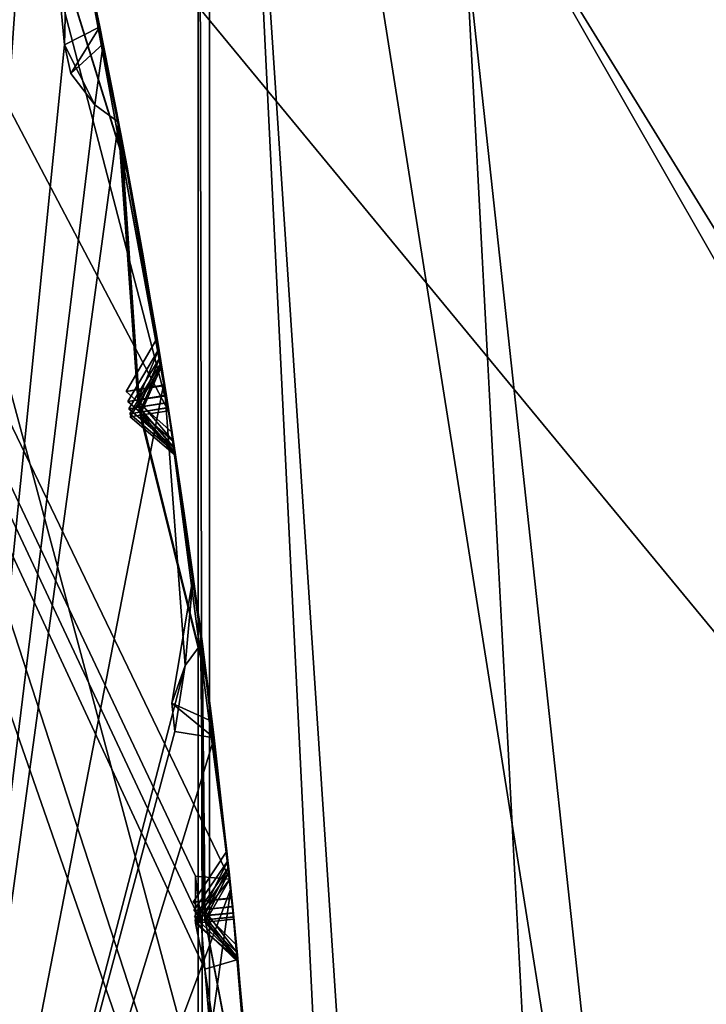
# Model space of a CAD drawing. Header units: millimetres. Extents: x -29 to 28.8, y -75.2 to 10.
# Tile 222 of 256: x 11.169 to 12.05, y -34.775 to -33.511. Entities that reach past the tile are written whole.
import ezdxf

# ---------------------------------------------------------------- set-up
doc = ezdxf.new("R2010")
doc.units = ezdxf.units.MM
doc.header["$LTSCALE"] = 88.413066
for name, color, linetype in [('103', 7, 'CONTINUOUS'), ('106', 7, 'CONTINUOUS'), ('18', 7, 'CONTINUOUS'), ('19', 7, 'CONTINUOUS'), ('2', 7, 'CONTINUOUS'), ('3', 7, 'CONTINUOUS'), ('360', 7, 'CONTINUOUS'), ('369', 7, 'CONTINUOUS'), ('381', 7, 'CONTINUOUS'), ('383', 7, 'CONTINUOUS'), ('388', 7, 'CONTINUOUS'), ('521', 7, 'CONTINUOUS'), ('522', 7, 'CONTINUOUS'), ('524', 7, 'CONTINUOUS'), ('527', 7, 'CONTINUOUS'), ('530', 7, 'CONTINUOUS'), ('533', 7, 'CONTINUOUS'), ('535', 7, 'CONTINUOUS'), ('536', 7, 'CONTINUOUS'), ('667', 7, 'CONTINUOUS'), ('668', 7, 'CONTINUOUS'), ('671', 7, 'CONTINUOUS'), ('674', 7, 'CONTINUOUS'), ('677', 7, 'CONTINUOUS'), ('680', 7, 'CONTINUOUS'), ('681', 7, 'CONTINUOUS'), ('7', 7, 'CONTINUOUS'), ('738', 7, 'CONTINUOUS')]:
    doc.layers.add(name, color=color, linetype=linetype)

msp = doc.modelspace()

# ---------------------------------------------------------------- linework, layer by layer
at = {"layer": '103', "linetype": 'CONTINUOUS'}
msp.add_3dface([(11.65, -35.8, 24.4), (9.425, -28.9523, 24.4), (11.15, -35.8, 24.9), (11.65, -35.8, 24.4)], dxfattribs=at)
at = {"layer": '106', "linetype": 'CONTINUOUS'}
for points in [[(9.425, -28.9523, 24.4), (11.65, -35.8, 24.4), (8.2167, -29.8302, -4.1), (9.425, -28.9523, 24.4)], [(8.2167, -29.8302, -4.1), (11.65, -35.8, 24.4), (10.1564, -35.8, -4.1), (8.2167, -29.8302, -4.1)]]:
    msp.add_3dface(points, dxfattribs=at)
at = {"layer": '18', "linetype": 'CONTINUOUS'}
for points in [[(11.6428, -35.8, 122.734), (10.4618, -32.4019, 122.5), (10.0829, -29.9786, 122.734), (11.6428, -35.8, 122.734)], [(11.6428, -35.8, 122.734), (10.0829, -29.9786, 122.734), (11.3982, -32.0965, 123.3264), (11.6428, -35.8, 122.734)], [(11.3982, -39.5035, 123.3264), (11.6428, -35.8, 122.734), (11.3982, -32.0965, 123.3264), (11.3982, -39.5035, 123.3264)], [(10.9997, -35.8, 122.5), (10.4618, -32.4019, 122.5), (11.6428, -35.8, 122.734), (10.9997, -35.8, 122.5)]]:
    msp.add_3dface(points, dxfattribs=at)
at = {"layer": '19', "linetype": 'CONTINUOUS'}
for points in [[(11.4127, -32.0918, 123.4125), (11.4127, -39.5082, 123.4125), (11.3982, -32.0965, 123.3264), (11.4127, -32.0918, 123.4125)], [(11.4127, -39.5082, 123.4125), (11.3982, -39.5035, 123.3264), (11.3982, -32.0965, 123.3264), (11.4127, -39.5082, 123.4125)]]:
    msp.add_3dface(points, dxfattribs=at)
at = {"layer": '2', "linetype": 'CONTINUOUS'}
for points in [[(12.8389, -54.3, 150.1703), (10.9211, -17.8, 153.9358), (10.92, -54.3, 153.9369), (12.8389, -54.3, 150.1703)], [(12.839, -17.8, 150.1724), (10.9211, -17.8, 153.9358), (12.8389, -54.3, 150.1703), (12.839, -17.8, 150.1724)]]:
    msp.add_3dface(points, dxfattribs=at)
at = {"layer": '3', "linetype": 'CONTINUOUS'}
for points in [[(11.4127, -39.5082, 123.4125), (11.4127, -32.0918, 123.4125), (11.7213, -38.3712, 135.4117), (11.4127, -39.5082, 123.4125)], [(11.7213, -38.3712, 135.4117), (11.4127, -32.0918, 123.4125), (12, -35.7999, 136.3481), (11.7213, -38.3712, 135.4117)], [(12, -35.7999, 136.3481), (11.4127, -32.0918, 123.4125), (11.7213, -33.2288, 135.4117), (12, -35.7999, 136.3481)]]:
    msp.add_3dface(points, dxfattribs=at)
at = {"layer": '360', "color": 7, "linetype": 'CONTINUOUS', "true_color": 0xe7d0ff}
for points in [[(9.4768, -40.9934, -17.0066), (18.8556, -31.1187, -18.7208), (15.988, -40.8072, -11.4625), (9.4768, -40.9934, -17.0066)], [(9.4768, -33.502, -23.5613), (18.8556, -31.1187, -18.7208), (9.4768, -40.9934, -17.0066), (9.4768, -33.502, -23.5613)]]:
    msp.add_3dface(points, dxfattribs=at)
at = {"layer": '369', "linetype": 'CONTINUOUS'}
for points in [[(10.9516, -28.7919, 12.3668), (12.9513, -35.3772, 12.0488), (13.1424, -35.4344, 12.3924), (10.9516, -28.7919, 12.3668)], [(12.2039, -31.6775, 12.0268), (12.9513, -35.3772, 12.0488), (10.9516, -28.7919, 12.3668), (12.2039, -31.6775, 12.0268)], [(12.5934, -31.2885, 12.5), (10.9516, -28.7919, 12.3668), (13.1424, -35.4344, 12.3924), (12.5934, -31.2885, 12.5)]]:
    msp.add_3dface(points, dxfattribs=at)
at = {"layer": '381', "linetype": 'CONTINUOUS'}
for points in [[(11.1373, -33.1379, -104.3514), (11, -35.8, -103.9), (11.1883, -33.1405, -104.4), (11.1373, -33.1379, -104.3514)], [(11.1883, -33.1405, -104.4), (11, -35.8, -103.9), (11.2266, -33.5435, -104.3515), (11.1883, -33.1405, -104.4)], [(11.2316, -33.3302, -104.4), (11.1883, -33.1405, -104.4), (11.2266, -33.5435, -104.3515), (11.2316, -33.3302, -104.4)], [(11.2718, -33.5205, -104.4), (11.2316, -33.3302, -104.4), (11.2266, -33.5435, -104.3515), (11.2718, -33.5205, -104.4)], [(11.2266, -33.5435, -104.3515), (11, -35.8, -103.9), (11.2655, -33.6204, -104.3744), (11.2266, -33.5435, -104.3515)], [(11.2655, -33.6204, -104.3744), (11, -35.8, -103.9), (11.2958, -33.6427, -104.4), (11.2655, -33.6204, -104.3744)], [(11.2958, -33.6427, -104.4), (11, -35.8, -103.9), (11.3544, -33.9759, -104.4), (11.2958, -33.6427, -104.4)], [(11.3544, -33.9759, -104.4), (11, -35.8, -103.9), (11.3815, -34.3404, -104.3747), (11.3544, -33.9759, -104.4)], [(11.4032, -34.3107, -104.4), (11.3544, -33.9759, -104.4), (11.3815, -34.3404, -104.3747), (11.4032, -34.3107, -104.4)], [(11.3815, -34.3404, -104.3747), (11, -35.8, -103.9), (11.3682, -34.4248, -104.3514), (11.3815, -34.3404, -104.3747)], [(11.3682, -34.4248, -104.3514), (11, -35.8, -103.9), (11.4185, -34.4332, -104.4), (11.3682, -34.4248, -104.3514)], [(11.4185, -34.4332, -104.4), (11, -35.8, -103.9), (11.44, -34.6266, -104.4), (11.4185, -34.4332, -104.4)], [(11.44, -34.6266, -104.4), (11, -35.8, -103.9), (11.4106, -34.8379, -104.3515), (11.44, -34.6266, -104.4)], [(11.4582, -34.8203, -104.4), (11.44, -34.6266, -104.4), (11.4106, -34.8379, -104.3515), (11.4582, -34.8203, -104.4)]]:
    msp.add_3dface(points, dxfattribs=at)
at = {"layer": '383', "linetype": 'CONTINUOUS'}
for points in [[(11, -35.8, -114.9), (8.8992, -29.3344, -114.9), (11.5, -35.8, -114.4), (11, -35.8, -114.9)], [(11.5, -35.8, -114.4), (8.8992, -29.3344, -114.9), (11.4067, -34.73, -114.4433), (11.5, -35.8, -114.4)], [(11.4067, -34.73, -114.4433), (8.8992, -29.3344, -114.9), (11.4018, -34.6702, -114.4424), (11.4067, -34.73, -114.4433)], [(11.4018, -34.6702, -114.4424), (8.8992, -29.3344, -114.9), (11.3948, -34.6108, -114.4433), (11.4018, -34.6702, -114.4424)], [(11.3948, -34.6108, -114.4433), (8.8992, -29.3344, -114.9), (11.4387, -34.6145, -114.4), (11.3948, -34.6108, -114.4433)], [(11.4387, -34.6145, -114.4), (8.8992, -29.3344, -114.9), (11.3606, -34.0146, -114.4), (11.4387, -34.6145, -114.4)], [(11.3606, -34.0146, -114.4), (8.8992, -29.3344, -114.9), (11.2104, -33.4368, -114.4433), (11.3606, -34.0146, -114.4)], [(11.2509, -33.4194, -114.4), (11.3606, -34.0146, -114.4), (11.2104, -33.4368, -114.4433), (11.2509, -33.4194, -114.4)], [(11.4489, -34.7175, -114.4), (11.4875, -35.2643, -114.4), (11.4067, -34.73, -114.4433), (11.4489, -34.7175, -114.4)], [(11.4875, -35.2643, -114.4), (11.5, -35.8, -114.4), (11.4067, -34.73, -114.4433), (11.4875, -35.2643, -114.4)]]:
    msp.add_3dface(points, dxfattribs=at)
at = {"layer": '388', "linetype": 'CONTINUOUS'}
for points in [[(11.2316, -33.3302, -104.4), (11.2718, -33.5205, -104.4), (11.2342, -33.3418, -105.8041), (11.2316, -33.3302, -104.4)], [(11.2932, -33.6289, -105.3772), (11.2342, -33.3418, -105.8041), (11.2762, -33.5422, -104.4298), (11.2932, -33.6289, -105.3772)], [(11.2762, -33.5422, -104.4298), (11.2342, -33.3418, -105.8041), (11.2718, -33.5205, -104.4), (11.2762, -33.5422, -104.4298)], [(11.2952, -33.6395, -106.4228), (11.2366, -33.3528, -107.78), (11.2344, -33.3426, -105.9808), (11.2952, -33.6395, -106.4228)], [(11.2956, -33.6413, -107.3226), (11.2366, -33.3528, -107.78), (11.2952, -33.6395, -106.4228), (11.2956, -33.6413, -107.3226)], [(11.2973, -33.6503, -108.4364), (11.2383, -33.3606, -109.8713), (11.2367, -33.3534, -107.9648), (11.2973, -33.6503, -108.4364)], [(11.2979, -33.6535, -109.3841), (11.2383, -33.3606, -109.8713), (11.2973, -33.6503, -108.4364), (11.2979, -33.6535, -109.3841)], [(11.2984, -33.6561, -110.5544), (11.2394, -33.3658, -112.0507), (11.2384, -33.361, -110.0626), (11.2984, -33.6561, -110.5544)], [(11.2988, -33.6581, -111.5479), (11.2394, -33.3658, -112.0507), (11.2984, -33.6561, -110.5544), (11.2988, -33.6581, -111.5479)], [(11.2992, -33.6601, -112.7534), (11.2401, -33.3688, -114.29), (11.2395, -33.3661, -112.2468), (11.2992, -33.6601, -112.7534)], [(11.2996, -33.6626, -113.7744), (11.2401, -33.3688, -114.29), (11.2992, -33.6601, -112.7534), (11.2996, -33.6626, -113.7744)], [(11.2471, -33.4015, -105.8921), (11.3046, -33.6893, -105.4641), (11.3063, -33.6984, -106.3331), (11.2471, -33.4015, -105.8921)], [(11.2492, -33.4112, -107.8721), (11.3068, -33.7007, -107.4132), (11.3082, -33.7083, -108.3429), (11.2492, -33.4112, -107.8721)], [(11.2506, -33.4181, -109.9668), (11.3088, -33.7117, -109.4787), (11.309, -33.7129, -110.4571), (11.2506, -33.4181, -109.9668)], [(11.3606, -34.0146, -114.4), (11.2509, -33.4194, -114.4), (11.3604, -34.0134, -113.3625), (11.3606, -34.0146, -114.4)], [(11.3604, -34.0134, -113.3625), (11.2509, -33.4194, -114.4), (11.3103, -33.7197, -113.8734), (11.3604, -34.0134, -113.3625)], [(11.2516, -33.4228, -112.1487), (11.3095, -33.7155, -111.6453), (11.3098, -33.7171, -112.655), (11.2516, -33.4228, -112.1487)], [(11.312, -33.7289, -104.6875), (11.2932, -33.6289, -105.3772), (11.2762, -33.5422, -104.4298), (11.312, -33.7289, -104.6875)], [(11.3453, -33.9199, -104.9539), (11.2932, -33.6289, -105.3772), (11.312, -33.7289, -104.6875), (11.3453, -33.9199, -104.9539)], [(11.3476, -33.9343, -106.8666), (11.2956, -33.6413, -107.3226), (11.2952, -33.6395, -106.4228), (11.3476, -33.9343, -106.8666)], [(11.2958, -33.6427, -104.4), (11.3544, -33.9759, -104.4), (11.3265, -33.8097, -104.6304), (11.2958, -33.6427, -104.4)], [(11.3493, -33.9446, -108.9071), (11.2979, -33.6535, -109.3841), (11.2973, -33.6503, -108.4364), (11.3493, -33.9446, -108.9071)], [(11.3505, -33.9516, -111.0488), (11.2988, -33.6581, -111.5479), (11.2984, -33.6561, -110.5544), (11.3505, -33.9516, -111.0488)], [(11.3512, -33.9561, -113.2636), (11.2996, -33.6626, -113.7744), (11.2992, -33.6601, -112.7534), (11.3512, -33.9561, -113.2636)], [(11.3046, -33.6893, -105.4641), (11.3552, -33.981, -105.0397), (11.3063, -33.6984, -106.3331), (11.3046, -33.6893, -105.4641)], [(11.3552, -33.981, -105.0397), (11.3572, -33.9932, -106.776), (11.3063, -33.6984, -106.3331), (11.3552, -33.981, -105.0397)], [(11.3068, -33.7007, -107.4132), (11.3573, -33.9939, -106.9569), (11.3082, -33.7083, -108.3429), (11.3068, -33.7007, -107.4132)], [(11.3573, -33.9939, -106.9569), (11.3587, -34.0026, -108.8129), (11.3082, -33.7083, -108.3429), (11.3573, -33.9939, -106.9569)], [(11.3088, -33.7117, -109.4787), (11.3587, -34.0031, -109.0011), (11.309, -33.7129, -110.4571), (11.3088, -33.7117, -109.4787)], [(11.3587, -34.0031, -109.0011), (11.3597, -34.0091, -110.9517), (11.309, -33.7129, -110.4571), (11.3587, -34.0031, -109.0011)], [(11.3095, -33.7155, -111.6453), (11.3597, -34.0094, -111.1457), (11.3098, -33.7171, -112.655), (11.3095, -33.7155, -111.6453)], [(11.3597, -34.0094, -111.1457), (11.3603, -34.0132, -113.1647), (11.3098, -33.7171, -112.655), (11.3597, -34.0094, -111.1457)], [(11.3544, -33.9759, -104.4), (11.3551, -33.9801, -104.8676), (11.3265, -33.8097, -104.6304), (11.3544, -33.9759, -104.4)], [(11.3544, -33.9759, -104.4), (11.4032, -34.3107, -104.4), (11.3803, -34.1449, -104.6331), (11.3544, -33.9759, -104.4)], [(11.3551, -33.9801, -104.8676), (11.3544, -33.9759, -104.4), (11.3803, -34.1449, -104.6331), (11.3551, -33.9801, -104.8676)], [(11.3985, -34.2752, -105.4565), (11.3572, -33.9932, -106.776), (11.3552, -33.981, -105.0397), (11.3985, -34.2752, -105.4565)], [(11.3996, -34.2838, -106.3334), (11.3572, -33.9932, -106.776), (11.3985, -34.2752, -105.4565), (11.3996, -34.2838, -106.3334)], [(11.401, -34.2941, -107.415), (11.3587, -34.0026, -108.8129), (11.3573, -33.9939, -106.9569), (11.401, -34.2941, -107.415)], [(11.4016, -34.2986, -108.3361), (11.3587, -34.0026, -108.8129), (11.401, -34.2941, -107.415), (11.4016, -34.2986, -108.3361)], [(11.4021, -34.303, -109.4851), (11.3597, -34.0091, -110.9517), (11.3587, -34.0031, -109.0011), (11.4021, -34.303, -109.4851)], [(11.4023, -34.3044, -110.4563), (11.3597, -34.0091, -110.9517), (11.4021, -34.303, -109.4851), (11.4023, -34.3044, -110.4563)], [(11.4026, -34.3062, -111.6445), (11.3603, -34.0132, -113.1647), (11.3597, -34.0094, -111.1457), (11.4026, -34.3062, -111.6445)], [(11.403, -34.3095, -112.6542), (11.3603, -34.0132, -113.1647), (11.4026, -34.3062, -111.6445), (11.403, -34.3095, -112.6542)], [(11.4031, -34.3099, -113.8741), (11.3606, -34.0146, -114.4), (11.3604, -34.0134, -113.3625), (11.4031, -34.3099, -113.8741)], [(11.4387, -34.6145, -114.4), (11.3606, -34.0146, -114.4), (11.4031, -34.3099, -113.8741), (11.4387, -34.6145, -114.4)], [(11.3647, -34.0412, -104.9532), (11.3918, -34.226, -104.6903), (11.4063, -34.3353, -105.369), (11.3647, -34.0412, -104.9532)], [(11.3665, -34.0528, -106.8661), (11.4075, -34.344, -106.4224), (11.4086, -34.3529, -107.3232), (11.3665, -34.0528, -106.8661)], [(11.3678, -34.0611, -108.9068), (11.4092, -34.3577, -108.4291), (11.4097, -34.3613, -109.3905), (11.3678, -34.0611, -108.9068)], [(11.3687, -34.0669, -111.0486), (11.4098, -34.3627, -110.5524), (11.41, -34.3638, -111.5467), (11.3687, -34.0669, -111.0486)], [(11.3692, -34.0706, -113.2635), (11.4104, -34.3673, -112.7524), (11.4104, -34.3673, -113.7749), (11.3692, -34.0706, -113.2635)], [(11.3918, -34.226, -104.6903), (11.4159, -34.4121, -104.4293), (11.4063, -34.3353, -105.369), (11.3918, -34.226, -104.6903)], [(11.4349, -34.5785, -105.8927), (11.3996, -34.2838, -106.3334), (11.3985, -34.2752, -105.4565), (11.4349, -34.5785, -105.8927)], [(11.4362, -34.5908, -107.8725), (11.4016, -34.2986, -108.3361), (11.401, -34.2941, -107.415), (11.4362, -34.5908, -107.8725)], [(11.4372, -34.5994, -109.967), (11.4023, -34.3044, -110.4563), (11.4021, -34.303, -109.4851), (11.4372, -34.5994, -109.967)], [(11.4378, -34.6052, -112.1488), (11.403, -34.3095, -112.6542), (11.4026, -34.3062, -111.6445), (11.4378, -34.6052, -112.1488)], [(11.4185, -34.4332, -104.4), (11.44, -34.6266, -104.4), (11.4063, -34.3353, -105.369), (11.4185, -34.4332, -104.4)], [(11.44, -34.6266, -104.4), (11.4412, -34.6384, -105.8041), (11.4063, -34.3353, -105.369), (11.44, -34.6266, -104.4)], [(11.4159, -34.4121, -104.4293), (11.4185, -34.4332, -104.4), (11.4063, -34.3353, -105.369), (11.4159, -34.4121, -104.4293)], [(11.4075, -34.344, -106.4224), (11.4413, -34.6392, -105.9808), (11.4086, -34.3529, -107.3232), (11.4075, -34.344, -106.4224)], [(11.4413, -34.6392, -105.9808), (11.4423, -34.6496, -107.78), (11.4086, -34.3529, -107.3232), (11.4413, -34.6392, -105.9808)], [(11.4092, -34.3577, -108.4291), (11.4424, -34.6502, -107.9648), (11.4097, -34.3613, -109.3905), (11.4092, -34.3577, -108.4291)], [(11.4424, -34.6502, -107.9648), (11.4431, -34.6576, -109.8713), (11.4097, -34.3613, -109.3905), (11.4424, -34.6502, -107.9648)], [(11.4098, -34.3627, -110.5524), (11.4432, -34.658, -110.0626), (11.41, -34.3638, -111.5467), (11.4098, -34.3627, -110.5524)], [(11.4432, -34.658, -110.0626), (11.4436, -34.6629, -112.0507), (11.41, -34.3638, -111.5467), (11.4432, -34.658, -110.0626)], [(11.4437, -34.6631, -112.2468), (11.4439, -34.6659, -114.29), (11.4104, -34.3673, -113.7749), (11.4437, -34.6631, -112.2468)], [(11.4104, -34.3673, -112.7524), (11.4437, -34.6631, -112.2468), (11.4104, -34.3673, -113.7749), (11.4104, -34.3673, -112.7524)], [(11.44, -34.6266, -104.4), (11.4582, -34.8203, -104.4), (11.4412, -34.6384, -105.8041), (11.44, -34.6266, -104.4)], [(11.467, -34.93, -105.3777), (11.4412, -34.6384, -105.8041), (11.4601, -34.8423, -104.4298), (11.467, -34.93, -105.3777)], [(11.4601, -34.8423, -104.4298), (11.4412, -34.6384, -105.8041), (11.4582, -34.8203, -104.4), (11.4601, -34.8423, -104.4298)], [(11.4675, -34.9357, -106.4148), (11.4423, -34.6496, -107.78), (11.4413, -34.6392, -105.9808), (11.4675, -34.9357, -106.4148)], [(11.4684, -34.9476, -107.3155), (11.4423, -34.6496, -107.78), (11.4675, -34.9357, -106.4148), (11.4684, -34.9476, -107.3155)], [(11.4687, -34.9526, -108.4371), (11.4431, -34.6576, -109.8713), (11.4424, -34.6502, -107.9648), (11.4687, -34.9526, -108.4371)], [(11.4689, -34.9553, -109.3842), (11.4431, -34.6576, -109.8713), (11.4687, -34.9526, -108.4371), (11.4689, -34.9553, -109.3842)], [(11.4691, -34.957, -110.5528), (11.4436, -34.6629, -112.0507), (11.4432, -34.658, -110.0626), (11.4691, -34.957, -110.5528)], [(11.4693, -34.9607, -111.5468), (11.4436, -34.6629, -112.0507), (11.4691, -34.957, -110.5528), (11.4693, -34.9607, -111.5468)], [(11.4693, -34.9609, -112.7514), (11.4439, -34.6659, -114.29), (11.4437, -34.6631, -112.2468), (11.4693, -34.9609, -112.7514)], [(11.4701, -34.971, -113.7634), (11.4439, -34.6659, -114.29), (11.4693, -34.9609, -112.7514), (11.4701, -34.971, -113.7634)], [(11.4472, -34.6992, -105.8921), (11.4715, -34.9911, -105.465), (11.4718, -34.9954, -106.325), (11.4472, -34.6992, -105.8921)], [(11.4481, -34.7091, -107.8721), (11.4727, -35.0076, -107.4066), (11.4729, -35.0115, -108.3437), (11.4481, -34.7091, -107.8721)], [(11.4488, -34.7161, -109.9668), (11.4731, -35.0143, -109.4789), (11.4732, -35.0152, -110.4563), (11.4488, -34.7161, -109.9668)], [(11.4875, -35.2643, -114.4), (11.4489, -34.7175, -114.4), (11.4741, -35.0286, -113.8629), (11.4875, -35.2643, -114.4)], [(11.4493, -34.7209, -112.1487), (11.4735, -35.0191, -111.644), (11.4734, -35.0189, -112.6533), (11.4493, -34.7209, -112.1487)]]:
    msp.add_3dface(points, dxfattribs=at)
at = {"layer": '521', "linetype": 'CONTINUOUS'}
for points in [[(11.4439, -34.6659, -114.29), (11.4489, -34.7175, -114.4), (11.4071, -34.6696, -114.3226), (11.4439, -34.6659, -114.29)], [(11.4489, -34.7175, -114.4), (11.4439, -34.6659, -114.29), (11.4741, -35.0286, -113.8629), (11.4489, -34.7175, -114.4)], [(11.4439, -34.6659, -114.29), (11.4701, -34.971, -113.7634), (11.4741, -35.0286, -113.8629), (11.4439, -34.6659, -114.29)], [(11.4489, -34.7175, -114.4), (11.3947, -34.6709, -114.4035), (11.4071, -34.6696, -114.3226), (11.4489, -34.7175, -114.4)]]:
    msp.add_3dface(points, dxfattribs=at)
at = {"layer": '522', "linetype": 'CONTINUOUS'}
for points in [[(11.3948, -34.6108, -114.4433), (11.4387, -34.6145, -114.4), (11.3947, -34.6709, -114.4035), (11.3948, -34.6108, -114.4433)], [(11.3948, -34.6108, -114.4433), (11.3947, -34.6709, -114.4035), (11.4018, -34.6702, -114.4424), (11.3948, -34.6108, -114.4433)]]:
    msp.add_3dface(points, dxfattribs=at)
at = {"layer": '524', "linetype": 'CONTINUOUS'}
for points in [[(11.2509, -33.4194, -114.4), (11.2401, -33.3688, -114.29), (11.3103, -33.7197, -113.8734), (11.2509, -33.4194, -114.4)], [(11.2401, -33.3688, -114.29), (11.2996, -33.6626, -113.7744), (11.3103, -33.7197, -113.8734), (11.2401, -33.3688, -114.29)], [(11.2996, -33.6626, -113.7744), (11.3512, -33.9561, -113.2636), (11.3604, -34.0134, -113.3625), (11.2996, -33.6626, -113.7744)], [(11.2996, -33.6626, -113.7744), (11.3604, -34.0134, -113.3625), (11.3103, -33.7197, -113.8734), (11.2996, -33.6626, -113.7744)], [(11.3238, -34.0191, -113.3303), (11.3512, -33.9561, -113.2636), (11.311, -34.0211, -113.2636), (11.3238, -34.0191, -113.3303)], [(11.3604, -34.0134, -113.3625), (11.3512, -33.9561, -113.2636), (11.3238, -34.0191, -113.3303), (11.3604, -34.0134, -113.3625)], [(11.3692, -34.0706, -113.2635), (11.311, -34.0211, -113.2636), (11.3236, -34.019, -113.1973), (11.3692, -34.0706, -113.2635)], [(11.3603, -34.0132, -113.1647), (11.3692, -34.0706, -113.2635), (11.3236, -34.019, -113.1973), (11.3603, -34.0132, -113.1647)], [(11.4104, -34.3673, -112.7524), (11.3692, -34.0706, -113.2635), (11.3603, -34.0132, -113.1647), (11.4104, -34.3673, -112.7524)], [(11.4104, -34.3673, -112.7524), (11.3603, -34.0132, -113.1647), (11.403, -34.3095, -112.6542), (11.4104, -34.3673, -112.7524)], [(11.4437, -34.6631, -112.2468), (11.4104, -34.3673, -112.7524), (11.403, -34.3095, -112.6542), (11.4437, -34.6631, -112.2468)], [(11.4437, -34.6631, -112.2468), (11.403, -34.3095, -112.6542), (11.4378, -34.6052, -112.1488), (11.4437, -34.6631, -112.2468)], [(11.4069, -34.6667, -112.2149), (11.4378, -34.6052, -112.1488), (11.3939, -34.6679, -112.1488), (11.4069, -34.6667, -112.2149)], [(11.4437, -34.6631, -112.2468), (11.4378, -34.6052, -112.1488), (11.4069, -34.6667, -112.2149), (11.4437, -34.6631, -112.2468)], [(11.4493, -34.7209, -112.1487), (11.3939, -34.6679, -112.1488), (11.4066, -34.6666, -112.0833), (11.4493, -34.7209, -112.1487)], [(11.4436, -34.6629, -112.0507), (11.4493, -34.7209, -112.1487), (11.4066, -34.6666, -112.0833), (11.4436, -34.6629, -112.0507)], [(11.4735, -35.0191, -111.644), (11.4493, -34.7209, -112.1487), (11.4436, -34.6629, -112.0507), (11.4735, -35.0191, -111.644)], [(11.4735, -35.0191, -111.644), (11.4436, -34.6629, -112.0507), (11.4693, -34.9607, -111.5468), (11.4735, -35.0191, -111.644)]]:
    msp.add_3dface(points, dxfattribs=at)
at = {"layer": '527', "linetype": 'CONTINUOUS'}
for points in [[(11.3095, -33.7155, -111.6453), (11.2516, -33.4228, -112.1487), (11.2394, -33.3658, -112.0507), (11.3095, -33.7155, -111.6453)], [(11.3095, -33.7155, -111.6453), (11.2394, -33.3658, -112.0507), (11.2988, -33.6581, -111.5479), (11.3095, -33.7155, -111.6453)], [(11.3597, -34.0094, -111.1457), (11.3095, -33.7155, -111.6453), (11.2988, -33.6581, -111.5479), (11.3597, -34.0094, -111.1457)], [(11.3597, -34.0094, -111.1457), (11.2988, -33.6581, -111.5479), (11.3505, -33.9516, -111.0488), (11.3597, -34.0094, -111.1457)], [(11.3233, -34.0151, -111.1142), (11.3505, -33.9516, -111.0488), (11.3103, -34.017, -111.0487), (11.3233, -34.0151, -111.1142)], [(11.3597, -34.0094, -111.1457), (11.3505, -33.9516, -111.0488), (11.3233, -34.0151, -111.1142), (11.3597, -34.0094, -111.1457)], [(11.3597, -34.0091, -110.9517), (11.3687, -34.0669, -111.0486), (11.3228, -34.015, -110.9842), (11.3597, -34.0091, -110.9517)], [(11.4098, -34.3627, -110.5524), (11.3687, -34.0669, -111.0486), (11.3597, -34.0091, -110.9517), (11.4098, -34.3627, -110.5524)], [(11.4098, -34.3627, -110.5524), (11.3597, -34.0091, -110.9517), (11.4023, -34.3044, -110.4563), (11.4098, -34.3627, -110.5524)], [(11.3687, -34.0669, -111.0486), (11.3103, -34.017, -111.0487), (11.3228, -34.015, -110.9842), (11.3687, -34.0669, -111.0486)], [(11.4432, -34.658, -110.0626), (11.4098, -34.3627, -110.5524), (11.4023, -34.3044, -110.4563), (11.4432, -34.658, -110.0626)], [(11.4432, -34.658, -110.0626), (11.4023, -34.3044, -110.4563), (11.4372, -34.5994, -109.967), (11.4432, -34.658, -110.0626)], [(11.4064, -34.6616, -110.0316), (11.4372, -34.5994, -109.967), (11.3934, -34.6627, -109.9669), (11.4064, -34.6616, -110.0316)], [(11.4432, -34.658, -110.0626), (11.4372, -34.5994, -109.967), (11.4064, -34.6616, -110.0316), (11.4432, -34.658, -110.0626)], [(11.4488, -34.7161, -109.9668), (11.3934, -34.6627, -109.9669), (11.4058, -34.6613, -109.9035), (11.4488, -34.7161, -109.9668)], [(11.4431, -34.6576, -109.8713), (11.4488, -34.7161, -109.9668), (11.4058, -34.6613, -109.9035), (11.4431, -34.6576, -109.8713)], [(11.4731, -35.0143, -109.4789), (11.4488, -34.7161, -109.9668), (11.4431, -34.6576, -109.8713), (11.4731, -35.0143, -109.4789)], [(11.4731, -35.0143, -109.4789), (11.4431, -34.6576, -109.8713), (11.4689, -34.9553, -109.3842), (11.4731, -35.0143, -109.4789)]]:
    msp.add_3dface(points, dxfattribs=at)
at = {"layer": '530', "linetype": 'CONTINUOUS'}
for points in [[(11.3088, -33.7117, -109.4787), (11.2506, -33.4181, -109.9668), (11.2383, -33.3606, -109.8713), (11.3088, -33.7117, -109.4787)], [(11.3088, -33.7117, -109.4787), (11.2383, -33.3606, -109.8713), (11.2979, -33.6535, -109.3841), (11.3088, -33.7117, -109.4787)], [(11.3587, -34.0031, -109.0011), (11.3088, -33.7117, -109.4787), (11.2979, -33.6535, -109.3841), (11.3587, -34.0031, -109.0011)], [(11.3587, -34.0031, -109.0011), (11.2979, -33.6535, -109.3841), (11.3493, -33.9446, -108.9071), (11.3587, -34.0031, -109.0011)], [(11.3224, -34.0088, -108.9708), (11.3493, -33.9446, -108.9071), (11.3093, -34.0106, -108.9069), (11.3224, -34.0088, -108.9708)], [(11.3587, -34.0031, -109.0011), (11.3493, -33.9446, -108.9071), (11.3224, -34.0088, -108.9708), (11.3587, -34.0031, -109.0011)], [(11.3678, -34.0611, -108.9068), (11.3093, -34.0106, -108.9069), (11.3217, -34.0085, -108.8446), (11.3678, -34.0611, -108.9068)], [(11.3587, -34.0026, -108.8129), (11.3678, -34.0611, -108.9068), (11.3217, -34.0085, -108.8446), (11.3587, -34.0026, -108.8129)], [(11.4092, -34.3577, -108.4291), (11.3678, -34.0611, -108.9068), (11.3587, -34.0026, -108.8129), (11.4092, -34.3577, -108.4291)], [(11.4092, -34.3577, -108.4291), (11.3587, -34.0026, -108.8129), (11.4016, -34.2986, -108.3361), (11.4092, -34.3577, -108.4291)], [(11.4424, -34.6502, -107.9648), (11.4092, -34.3577, -108.4291), (11.4016, -34.2986, -108.3361), (11.4424, -34.6502, -107.9648)], [(11.4424, -34.6502, -107.9648), (11.4016, -34.2986, -108.3361), (11.4362, -34.5908, -107.8725), (11.4424, -34.6502, -107.9648)], [(11.4424, -34.6502, -107.9648), (11.4362, -34.5908, -107.8725), (11.3926, -34.6549, -107.8723), (11.4424, -34.6502, -107.9648)], [(11.4481, -34.7091, -107.8721), (11.3926, -34.6549, -107.8723), (11.4052, -34.6535, -107.8108), (11.4481, -34.7091, -107.8721)], [(11.4423, -34.6496, -107.78), (11.4481, -34.7091, -107.8721), (11.4052, -34.6535, -107.8108), (11.4423, -34.6496, -107.78)], [(11.4727, -35.0076, -107.4066), (11.4481, -34.7091, -107.8721), (11.4423, -34.6496, -107.78), (11.4727, -35.0076, -107.4066)], [(11.4727, -35.0076, -107.4066), (11.4423, -34.6496, -107.78), (11.4684, -34.9476, -107.3155), (11.4727, -35.0076, -107.4066)]]:
    msp.add_3dface(points, dxfattribs=at)
at = {"layer": '533', "linetype": 'CONTINUOUS'}
for points in [[(11.3068, -33.7007, -107.4132), (11.2492, -33.4112, -107.8721), (11.2366, -33.3528, -107.78), (11.3068, -33.7007, -107.4132)], [(11.3068, -33.7007, -107.4132), (11.2366, -33.3528, -107.78), (11.2956, -33.6413, -107.3226), (11.3068, -33.7007, -107.4132)], [(11.3573, -33.9939, -106.9569), (11.3068, -33.7007, -107.4132), (11.2956, -33.6413, -107.3226), (11.3573, -33.9939, -106.9569)], [(11.3573, -33.9939, -106.9569), (11.2956, -33.6413, -107.3226), (11.3476, -33.9343, -106.8666), (11.3573, -33.9939, -106.9569)], [(11.3573, -33.9939, -106.9569), (11.3476, -33.9343, -106.8666), (11.3078, -34.0014, -106.8664), (11.3573, -33.9939, -106.9569)], [(11.3572, -33.9932, -106.776), (11.3665, -34.0528, -106.8661), (11.3206, -33.9991, -106.8056), (11.3572, -33.9932, -106.776)], [(11.4075, -34.344, -106.4224), (11.3665, -34.0528, -106.8661), (11.3572, -33.9932, -106.776), (11.4075, -34.344, -106.4224)], [(11.4075, -34.344, -106.4224), (11.3572, -33.9932, -106.776), (11.3996, -34.2838, -106.3334), (11.4075, -34.344, -106.4224)], [(11.3665, -34.0528, -106.8661), (11.3078, -34.0014, -106.8664), (11.3206, -33.9991, -106.8056), (11.3665, -34.0528, -106.8661)], [(11.4413, -34.6392, -105.9808), (11.4075, -34.344, -106.4224), (11.3996, -34.2838, -106.3334), (11.4413, -34.6392, -105.9808)], [(11.4413, -34.6392, -105.9808), (11.3996, -34.2838, -106.3334), (11.4349, -34.5785, -105.8927), (11.4413, -34.6392, -105.9808)], [(11.4413, -34.6392, -105.9808), (11.4349, -34.5785, -105.8927), (11.3915, -34.6439, -105.8924), (11.4413, -34.6392, -105.9808)], [(11.4472, -34.6992, -105.8921), (11.3915, -34.6439, -105.8924), (11.4412, -34.6384, -105.8041), (11.4472, -34.6992, -105.8921)], [(11.4715, -34.9911, -105.465), (11.4472, -34.6992, -105.8921), (11.4412, -34.6384, -105.8041), (11.4715, -34.9911, -105.465)], [(11.4715, -34.9911, -105.465), (11.4412, -34.6384, -105.8041), (11.467, -34.93, -105.3777), (11.4715, -34.9911, -105.465)]]:
    msp.add_3dface(points, dxfattribs=at)
at = {"layer": '535', "linetype": 'CONTINUOUS'}
for points in [[(11.3815, -34.3404, -104.3747), (11.3682, -34.4248, -104.3514), (11.3644, -34.3884, -104.4077), (11.3815, -34.3404, -104.3747)], [(11.3682, -34.4248, -104.3514), (11.4185, -34.4332, -104.4), (11.3644, -34.3884, -104.4077), (11.3682, -34.4248, -104.3514)], [(11.4185, -34.4332, -104.4), (11.4159, -34.4121, -104.4293), (11.3644, -34.3884, -104.4077), (11.4185, -34.4332, -104.4)]]:
    msp.add_3dface(points, dxfattribs=at)
at = {"layer": '536', "linetype": 'CONTINUOUS'}
for points in [[(11.3046, -33.6893, -105.4641), (11.2471, -33.4015, -105.8921), (11.2342, -33.3418, -105.8041), (11.3046, -33.6893, -105.4641)], [(11.3046, -33.6893, -105.4641), (11.2342, -33.3418, -105.8041), (11.2932, -33.6289, -105.3772), (11.3046, -33.6893, -105.4641)], [(11.3552, -33.981, -105.0397), (11.3046, -33.6893, -105.4641), (11.2932, -33.6289, -105.3772), (11.3552, -33.981, -105.0397)], [(11.3552, -33.981, -105.0397), (11.2932, -33.6289, -105.3772), (11.3453, -33.9199, -104.9539), (11.3552, -33.981, -105.0397)], [(11.3552, -33.981, -105.0397), (11.3453, -33.9199, -104.9539), (11.3058, -33.9884, -104.9536), (11.3552, -33.981, -105.0397)], [(11.3647, -34.0412, -104.9532), (11.3058, -33.9884, -104.9536), (11.3551, -33.9801, -104.8676), (11.3647, -34.0412, -104.9532)], [(11.3647, -34.0412, -104.9532), (11.3551, -33.9801, -104.8676), (11.3803, -34.1449, -104.6331), (11.3647, -34.0412, -104.9532)], [(11.3918, -34.226, -104.6903), (11.3647, -34.0412, -104.9532), (11.3803, -34.1449, -104.6331), (11.3918, -34.226, -104.6903)], [(11.4032, -34.3107, -104.4), (11.3918, -34.226, -104.6903), (11.3803, -34.1449, -104.6331), (11.4032, -34.3107, -104.4)], [(11.3918, -34.226, -104.6903), (11.3815, -34.3404, -104.3747), (11.3644, -34.3884, -104.4077), (11.3918, -34.226, -104.6903)], [(11.4159, -34.4121, -104.4293), (11.3918, -34.226, -104.6903), (11.3644, -34.3884, -104.4077), (11.4159, -34.4121, -104.4293)], [(11.4032, -34.3107, -104.4), (11.3815, -34.3404, -104.3747), (11.3918, -34.226, -104.6903), (11.4032, -34.3107, -104.4)]]:
    msp.add_3dface(points, dxfattribs=at)
at = {"layer": '667', "linetype": 'CONTINUOUS'}
for points in [[(11.2718, -33.5205, -104.4), (11.2266, -33.5435, -104.3515), (11.2346, -33.5805, -104.4079), (11.2718, -33.5205, -104.4)], [(11.2762, -33.5422, -104.4298), (11.2718, -33.5205, -104.4), (11.2346, -33.5805, -104.4079), (11.2762, -33.5422, -104.4298)], [(11.2266, -33.5435, -104.3515), (11.2655, -33.6204, -104.3744), (11.2346, -33.5805, -104.4079), (11.2266, -33.5435, -104.3515)]]:
    msp.add_3dface(points, dxfattribs=at)
at = {"layer": '668', "linetype": 'CONTINUOUS'}
for points in [[(11.2655, -33.6204, -104.3744), (11.2762, -33.5422, -104.4298), (11.2346, -33.5805, -104.4079), (11.2655, -33.6204, -104.3744)], [(11.2655, -33.6204, -104.3744), (11.2958, -33.6427, -104.4), (11.2762, -33.5422, -104.4298), (11.2655, -33.6204, -104.3744)], [(11.2958, -33.6427, -104.4), (11.312, -33.7289, -104.6875), (11.2762, -33.5422, -104.4298), (11.2958, -33.6427, -104.4)], [(11.2958, -33.6427, -104.4), (11.3265, -33.8097, -104.6304), (11.312, -33.7289, -104.6875), (11.2958, -33.6427, -104.4)], [(11.3265, -33.8097, -104.6304), (11.3551, -33.9801, -104.8676), (11.312, -33.7289, -104.6875), (11.3265, -33.8097, -104.6304)], [(11.3453, -33.9199, -104.9539), (11.312, -33.7289, -104.6875), (11.3551, -33.9801, -104.8676), (11.3453, -33.9199, -104.9539)], [(11.3058, -33.9884, -104.9536), (11.3453, -33.9199, -104.9539), (11.3551, -33.9801, -104.8676), (11.3058, -33.9884, -104.9536)], [(11.3552, -33.981, -105.0397), (11.3058, -33.9884, -104.9536), (11.3647, -34.0412, -104.9532), (11.3552, -33.981, -105.0397)], [(11.3647, -34.0412, -104.9532), (11.4063, -34.3353, -105.369), (11.3552, -33.981, -105.0397), (11.3647, -34.0412, -104.9532)], [(11.4063, -34.3353, -105.369), (11.3985, -34.2752, -105.4565), (11.3552, -33.981, -105.0397), (11.4063, -34.3353, -105.369)], [(11.4063, -34.3353, -105.369), (11.4412, -34.6384, -105.8041), (11.3985, -34.2752, -105.4565), (11.4063, -34.3353, -105.369)], [(11.4349, -34.5785, -105.8927), (11.3985, -34.2752, -105.4565), (11.4412, -34.6384, -105.8041), (11.4349, -34.5785, -105.8927)], [(11.4349, -34.5785, -105.8927), (11.4412, -34.6384, -105.8041), (11.3915, -34.6439, -105.8924), (11.4349, -34.5785, -105.8927)], [(11.3915, -34.6439, -105.8924), (11.4472, -34.6992, -105.8921), (11.4413, -34.6392, -105.9808), (11.3915, -34.6439, -105.8924)], [(11.4472, -34.6992, -105.8921), (11.4718, -34.9954, -106.325), (11.4413, -34.6392, -105.9808), (11.4472, -34.6992, -105.8921)], [(11.4718, -34.9954, -106.325), (11.4675, -34.9357, -106.4148), (11.4413, -34.6392, -105.9808), (11.4718, -34.9954, -106.325)]]:
    msp.add_3dface(points, dxfattribs=at)
at = {"layer": '671', "linetype": 'CONTINUOUS'}
for points in [[(11.2471, -33.4015, -105.8921), (11.3063, -33.6984, -106.3331), (11.2344, -33.3426, -105.9808), (11.2471, -33.4015, -105.8921)], [(11.3063, -33.6984, -106.3331), (11.2952, -33.6395, -106.4228), (11.2344, -33.3426, -105.9808), (11.3063, -33.6984, -106.3331)], [(11.3063, -33.6984, -106.3331), (11.3572, -33.9932, -106.776), (11.2952, -33.6395, -106.4228), (11.3063, -33.6984, -106.3331)], [(11.2952, -33.6395, -106.4228), (11.3572, -33.9932, -106.776), (11.3206, -33.9991, -106.8056), (11.2952, -33.6395, -106.4228)], [(11.3476, -33.9343, -106.8666), (11.2952, -33.6395, -106.4228), (11.3206, -33.9991, -106.8056), (11.3476, -33.9343, -106.8666)], [(11.3476, -33.9343, -106.8666), (11.3206, -33.9991, -106.8056), (11.3078, -34.0014, -106.8664), (11.3476, -33.9343, -106.8666)], [(11.3078, -34.0014, -106.8664), (11.3665, -34.0528, -106.8661), (11.3573, -33.9939, -106.9569), (11.3078, -34.0014, -106.8664)], [(11.3665, -34.0528, -106.8661), (11.4086, -34.3529, -107.3232), (11.3573, -33.9939, -106.9569), (11.3665, -34.0528, -106.8661)], [(11.4086, -34.3529, -107.3232), (11.401, -34.2941, -107.415), (11.3573, -33.9939, -106.9569), (11.4086, -34.3529, -107.3232)], [(11.4086, -34.3529, -107.3232), (11.4423, -34.6496, -107.78), (11.401, -34.2941, -107.415), (11.4086, -34.3529, -107.3232)], [(11.401, -34.2941, -107.415), (11.4423, -34.6496, -107.78), (11.4052, -34.6535, -107.8108), (11.401, -34.2941, -107.415)], [(11.4362, -34.5908, -107.8725), (11.401, -34.2941, -107.415), (11.4052, -34.6535, -107.8108), (11.4362, -34.5908, -107.8725)], [(11.3926, -34.6549, -107.8723), (11.4362, -34.5908, -107.8725), (11.4052, -34.6535, -107.8108), (11.3926, -34.6549, -107.8723)], [(11.4481, -34.7091, -107.8721), (11.4424, -34.6502, -107.9648), (11.3926, -34.6549, -107.8723), (11.4481, -34.7091, -107.8721)], [(11.4481, -34.7091, -107.8721), (11.4729, -35.0115, -108.3437), (11.4424, -34.6502, -107.9648), (11.4481, -34.7091, -107.8721)], [(11.4729, -35.0115, -108.3437), (11.4687, -34.9526, -108.4371), (11.4424, -34.6502, -107.9648), (11.4729, -35.0115, -108.3437)]]:
    msp.add_3dface(points, dxfattribs=at)
at = {"layer": '674', "linetype": 'CONTINUOUS'}
for points in [[(11.2492, -33.4112, -107.8721), (11.3082, -33.7083, -108.3429), (11.2367, -33.3534, -107.9648), (11.2492, -33.4112, -107.8721)], [(11.3082, -33.7083, -108.3429), (11.2973, -33.6503, -108.4364), (11.2367, -33.3534, -107.9648), (11.3082, -33.7083, -108.3429)], [(11.3082, -33.7083, -108.3429), (11.3587, -34.0026, -108.8129), (11.2973, -33.6503, -108.4364), (11.3082, -33.7083, -108.3429)], [(11.2973, -33.6503, -108.4364), (11.3587, -34.0026, -108.8129), (11.3217, -34.0085, -108.8446), (11.2973, -33.6503, -108.4364)], [(11.3493, -33.9446, -108.9071), (11.2973, -33.6503, -108.4364), (11.3217, -34.0085, -108.8446), (11.3493, -33.9446, -108.9071)], [(11.3093, -34.0106, -108.9069), (11.3493, -33.9446, -108.9071), (11.3217, -34.0085, -108.8446), (11.3093, -34.0106, -108.9069)], [(11.3678, -34.0611, -108.9068), (11.3224, -34.0088, -108.9708), (11.3093, -34.0106, -108.9069), (11.3678, -34.0611, -108.9068)], [(11.4097, -34.3613, -109.3905), (11.3587, -34.0031, -109.0011), (11.3224, -34.0088, -108.9708), (11.4097, -34.3613, -109.3905)], [(11.3678, -34.0611, -108.9068), (11.4097, -34.3613, -109.3905), (11.3224, -34.0088, -108.9708), (11.3678, -34.0611, -108.9068)], [(11.4097, -34.3613, -109.3905), (11.4021, -34.303, -109.4851), (11.3587, -34.0031, -109.0011), (11.4097, -34.3613, -109.3905)], [(11.4097, -34.3613, -109.3905), (11.4431, -34.6576, -109.8713), (11.4021, -34.303, -109.4851), (11.4097, -34.3613, -109.3905)], [(11.4021, -34.303, -109.4851), (11.4431, -34.6576, -109.8713), (11.4058, -34.6613, -109.9035), (11.4021, -34.303, -109.4851)], [(11.4372, -34.5994, -109.967), (11.4021, -34.303, -109.4851), (11.4058, -34.6613, -109.9035), (11.4372, -34.5994, -109.967)], [(11.3934, -34.6627, -109.9669), (11.4372, -34.5994, -109.967), (11.4058, -34.6613, -109.9035), (11.3934, -34.6627, -109.9669)], [(11.4488, -34.7161, -109.9668), (11.4064, -34.6616, -110.0316), (11.3934, -34.6627, -109.9669), (11.4488, -34.7161, -109.9668)], [(11.4732, -35.0152, -110.4563), (11.4432, -34.658, -110.0626), (11.4064, -34.6616, -110.0316), (11.4732, -35.0152, -110.4563)], [(11.4488, -34.7161, -109.9668), (11.4732, -35.0152, -110.4563), (11.4064, -34.6616, -110.0316), (11.4488, -34.7161, -109.9668)], [(11.4732, -35.0152, -110.4563), (11.4691, -34.957, -110.5528), (11.4432, -34.658, -110.0626), (11.4732, -35.0152, -110.4563)]]:
    msp.add_3dface(points, dxfattribs=at)
at = {"layer": '677', "linetype": 'CONTINUOUS'}
for points in [[(11.309, -33.7129, -110.4571), (11.2384, -33.361, -110.0626), (11.2023, -33.3688, -110.0316), (11.309, -33.7129, -110.4571)], [(11.309, -33.7129, -110.4571), (11.2984, -33.6561, -110.5544), (11.2384, -33.361, -110.0626), (11.309, -33.7129, -110.4571)], [(11.2506, -33.4181, -109.9668), (11.309, -33.7129, -110.4571), (11.2023, -33.3688, -110.0316), (11.2506, -33.4181, -109.9668)], [(11.309, -33.7129, -110.4571), (11.3597, -34.0091, -110.9517), (11.2984, -33.6561, -110.5544), (11.309, -33.7129, -110.4571)], [(11.2984, -33.6561, -110.5544), (11.3597, -34.0091, -110.9517), (11.3228, -34.015, -110.9842), (11.2984, -33.6561, -110.5544)], [(11.3505, -33.9516, -111.0488), (11.2984, -33.6561, -110.5544), (11.3228, -34.015, -110.9842), (11.3505, -33.9516, -111.0488)], [(11.3505, -33.9516, -111.0488), (11.3228, -34.015, -110.9842), (11.3103, -34.017, -111.0487), (11.3505, -33.9516, -111.0488)], [(11.41, -34.3638, -111.5467), (11.3597, -34.0094, -111.1457), (11.3233, -34.0151, -111.1142), (11.41, -34.3638, -111.5467)], [(11.41, -34.3638, -111.5467), (11.4026, -34.3062, -111.6445), (11.3597, -34.0094, -111.1457), (11.41, -34.3638, -111.5467)], [(11.3103, -34.017, -111.0487), (11.3687, -34.0669, -111.0486), (11.3233, -34.0151, -111.1142), (11.3103, -34.017, -111.0487)], [(11.3687, -34.0669, -111.0486), (11.41, -34.3638, -111.5467), (11.3233, -34.0151, -111.1142), (11.3687, -34.0669, -111.0486)], [(11.41, -34.3638, -111.5467), (11.4436, -34.6629, -112.0507), (11.4026, -34.3062, -111.6445), (11.41, -34.3638, -111.5467)], [(11.4026, -34.3062, -111.6445), (11.4436, -34.6629, -112.0507), (11.4066, -34.6666, -112.0833), (11.4026, -34.3062, -111.6445)], [(11.4378, -34.6052, -112.1488), (11.4026, -34.3062, -111.6445), (11.4066, -34.6666, -112.0833), (11.4378, -34.6052, -112.1488)], [(11.3939, -34.6679, -112.1488), (11.4378, -34.6052, -112.1488), (11.4066, -34.6666, -112.0833), (11.3939, -34.6679, -112.1488)], [(11.4493, -34.7209, -112.1487), (11.4069, -34.6667, -112.2149), (11.3939, -34.6679, -112.1488), (11.4493, -34.7209, -112.1487)], [(11.4734, -35.0189, -112.6533), (11.4437, -34.6631, -112.2468), (11.4069, -34.6667, -112.2149), (11.4734, -35.0189, -112.6533)], [(11.4493, -34.7209, -112.1487), (11.4734, -35.0189, -112.6533), (11.4069, -34.6667, -112.2149), (11.4493, -34.7209, -112.1487)], [(11.4734, -35.0189, -112.6533), (11.4693, -34.9609, -112.7514), (11.4437, -34.6631, -112.2468), (11.4734, -35.0189, -112.6533)]]:
    msp.add_3dface(points, dxfattribs=at)
at = {"layer": '680', "linetype": 'CONTINUOUS'}
for points in [[(11.3098, -33.7171, -112.655), (11.2395, -33.3661, -112.2468), (11.2033, -33.3739, -112.2149), (11.3098, -33.7171, -112.655)], [(11.3098, -33.7171, -112.655), (11.2992, -33.6601, -112.7534), (11.2395, -33.3661, -112.2468), (11.3098, -33.7171, -112.655)], [(11.2516, -33.4228, -112.1487), (11.3098, -33.7171, -112.655), (11.2033, -33.3739, -112.2149), (11.2516, -33.4228, -112.1487)], [(11.3098, -33.7171, -112.655), (11.3603, -34.0132, -113.1647), (11.2992, -33.6601, -112.7534), (11.3098, -33.7171, -112.655)], [(11.2992, -33.6601, -112.7534), (11.3603, -34.0132, -113.1647), (11.3236, -34.019, -113.1973), (11.2992, -33.6601, -112.7534)], [(11.3512, -33.9561, -113.2636), (11.2992, -33.6601, -112.7534), (11.3236, -34.019, -113.1973), (11.3512, -33.9561, -113.2636)], [(11.3512, -33.9561, -113.2636), (11.3236, -34.019, -113.1973), (11.311, -34.0211, -113.2636), (11.3512, -33.9561, -113.2636)], [(11.311, -34.0211, -113.2636), (11.3692, -34.0706, -113.2635), (11.3238, -34.0191, -113.3303), (11.311, -34.0211, -113.2636)], [(11.4104, -34.3673, -113.7749), (11.3604, -34.0134, -113.3625), (11.3238, -34.0191, -113.3303), (11.4104, -34.3673, -113.7749)], [(11.3692, -34.0706, -113.2635), (11.4104, -34.3673, -113.7749), (11.3238, -34.0191, -113.3303), (11.3692, -34.0706, -113.2635)], [(11.4104, -34.3673, -113.7749), (11.4031, -34.3099, -113.8741), (11.3604, -34.0134, -113.3625), (11.4104, -34.3673, -113.7749)], [(11.4387, -34.6145, -114.4), (11.4031, -34.3099, -113.8741), (11.4071, -34.6696, -114.3226), (11.4387, -34.6145, -114.4)], [(11.4104, -34.3673, -113.7749), (11.4439, -34.6659, -114.29), (11.4031, -34.3099, -113.8741), (11.4104, -34.3673, -113.7749)], [(11.4031, -34.3099, -113.8741), (11.4439, -34.6659, -114.29), (11.4071, -34.6696, -114.3226), (11.4031, -34.3099, -113.8741)], [(11.4387, -34.6145, -114.4), (11.4071, -34.6696, -114.3226), (11.3947, -34.6709, -114.4035), (11.4387, -34.6145, -114.4)]]:
    msp.add_3dface(points, dxfattribs=at)
at = {"layer": '681', "linetype": 'CONTINUOUS'}
for points in [[(11.3947, -34.6709, -114.4035), (11.4067, -34.73, -114.4433), (11.4018, -34.6702, -114.4424), (11.3947, -34.6709, -114.4035)], [(11.4067, -34.73, -114.4433), (11.3947, -34.6709, -114.4035), (11.4489, -34.7175, -114.4), (11.4067, -34.73, -114.4433)]]:
    msp.add_3dface(points, dxfattribs=at)
at = {"layer": '7', "linetype": 'CONTINUOUS'}
for points in [[(11.9654, -32.8671, 138.0619), (12.1702, -32.71, 139.028), (12.5984, -34.653, 140.4934), (11.9654, -32.8671, 138.0619)], [(11.7213, -33.2288, 135.4117), (11.9654, -32.8671, 138.0619), (12.5984, -34.653, 140.4934), (11.7213, -33.2288, 135.4117)], [(12, -35.7999, 136.3481), (11.7213, -33.2288, 135.4117), (12.5984, -34.653, 140.4934), (12, -35.7999, 136.3481)], [(12, -35.7999, 136.3481), (12.5984, -34.653, 140.4934), (12.5984, -36.947, 140.4934), (12, -35.7999, 136.3481)]]:
    msp.add_3dface(points, dxfattribs=at)
at = {"layer": '738', "color": 7, "linetype": 'CONTINUOUS', "true_color": 0xe7d0ff}
for points in [[(12.2039, -31.6775, 12.0268), (8.6628, -27.8771, -25.6643), (12.9513, -35.3772, 12.0488), (12.2039, -31.6775, 12.0268)], [(8.6628, -27.8771, -25.6643), (9.0669, -30.6692, -24.3481), (12.9513, -35.3772, 12.0488), (8.6628, -27.8771, -25.6643)], [(9.0669, -30.6692, -24.3481), (8.2684, -35.042, -21.9984), (11.5132, -42.1974, 12.0888), (9.0669, -30.6692, -24.3481)], [(12.9513, -35.3772, 12.0488), (9.0669, -30.6692, -24.3481), (11.5132, -42.1974, 12.0888), (12.9513, -35.3772, 12.0488)]]:
    msp.add_3dface(points, dxfattribs=at)

doc.saveas('drawing.dxf')
